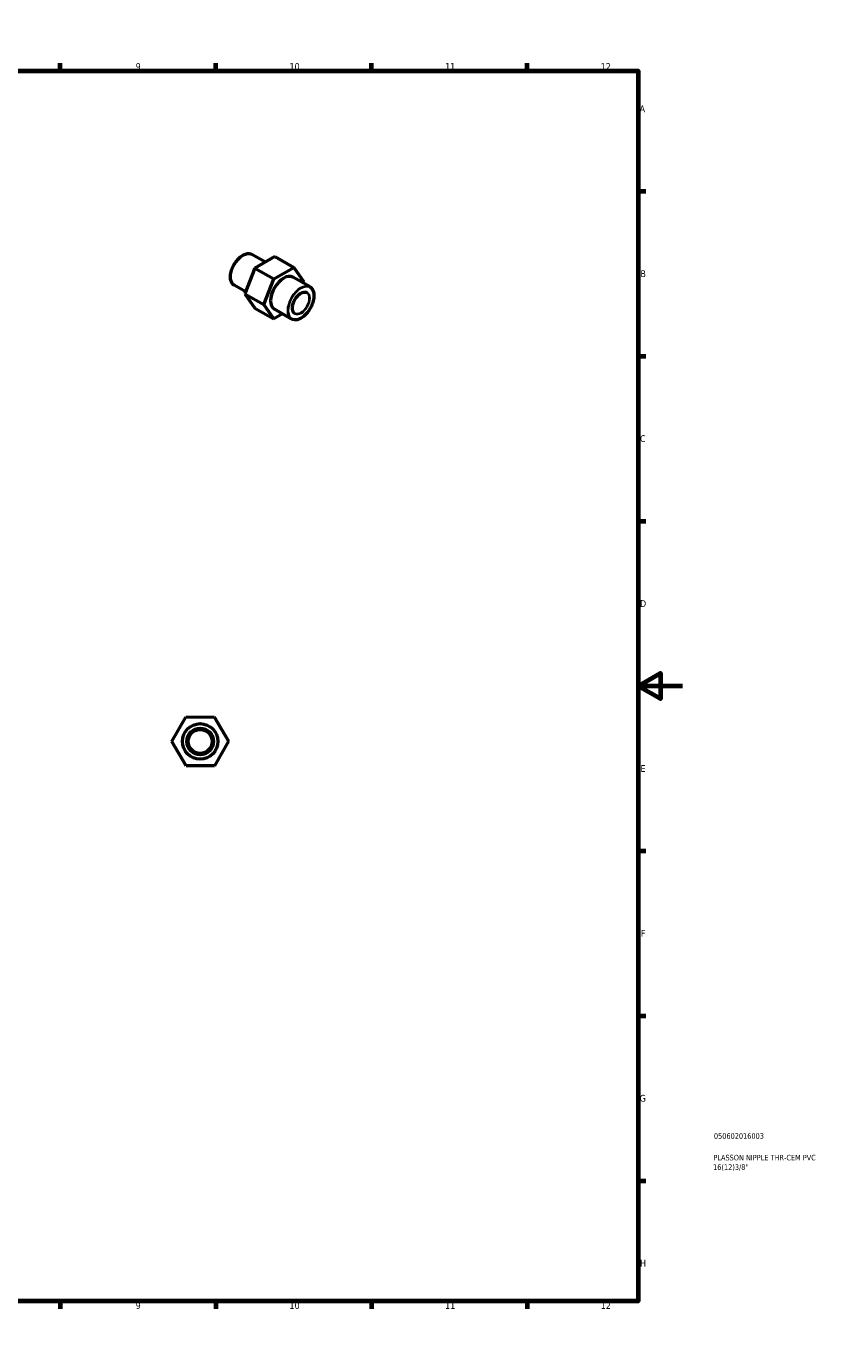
# Model space of a CAD drawing. Header units: millimetres. Extents: x 0 to 905, y -236 to 594.
# Tile 3 of 3: x 545 to 905, y 0 to 594. Entities that reach past the tile are written whole.
import ezdxf

# ---------------------------------------------------------------- set-up
doc = ezdxf.new("R2010")
doc.units = ezdxf.units.MM
for name, color, linetype, lineweight in [('Border (ANSI)', 7, 'Continuous', 70), ('Title (ISO)', 7, 'Continuous', 50), ('Visible (ANSI)', 7, 'Continuous', 50), ('Visible Narrow (ANSI)', 7, 'Continuous', 35)]:
    doc.layers.add(name, color=color, linetype=linetype, lineweight=lineweight)
doc.styles.add('Note Text (ANSI)', font='tahoma.ttf')
doc.styles.add('Note Text (ISO)', font='tahoma.ttf')

# ---------------------------------------------------------------- blocks, each defined once
blk = doc.blocks.new('Borders Default Border')
at = {"layer": 'Border (ANSI)'}
for p, q in [((70.08, 574), (70.08, 577.45)), ((140.17, 574), (140.17, 577.45)), ((210.25, 574), (210.25, 577.45)), ((280.33, 574), (280.33, 577.45)), ((350.42, 574), (350.42, 577.45)), ((490.58, 574), (490.58, 577.45)), ((560.67, 574), (560.67, 577.45)), ((630.75, 574), (630.75, 577.45)), ((700.83, 574), (700.83, 577.45)), ((770.92, 574), (770.92, 577.45)), ((20, 519.75), (16.55, 519.75)), ((821, 519.75), (824.45, 519.75)), ((20, 445.5), (16.55, 445.5)), ((821, 445.5), (824.45, 445.5)), ((20, 371.25), (16.55, 371.25)), ((821, 371.25), (824.45, 371.25)), ((20, 222.75), (16.55, 222.75)), ((821, 222.75), (824.45, 222.75)), ((20, 148.5), (16.55, 148.5)), ((821, 148.5), (824.45, 148.5)), ((20, 74.25), (16.55, 74.25)), ((821, 74.25), (824.45, 74.25)), ((70.08, 20), (70.08, 16.55)), ((140.17, 20), (140.17, 16.55)), ((210.25, 20), (210.25, 16.55)), ((280.33, 20), (280.33, 16.55)), ((350.42, 20), (350.42, 16.55)), ((490.58, 20), (490.58, 16.55)), ((560.67, 20), (560.67, 16.55)), ((630.75, 20), (630.75, 16.55)), ((700.83, 20), (700.83, 16.55)), ((770.92, 20), (770.92, 16.55))]:
    blk.add_line(p, q, dxfattribs=at)
at = {"layer": 'Border (ANSI)', "flags": 128}
for points in [[(420.5, 594), (420.5, 574), (414.73, 584), (426.27, 584), (420.5, 574)], [(20, 20), (20, 574), (821, 574), (821, 20), (20, 20)], [(0, 297), (20, 297), (10, 302.77), (10, 291.23), (20, 297)], [(841, 297), (821, 297), (831, 302.77), (831, 291.23), (821, 297)], [(420.5, 0), (420.5, 20), (414.73, 10), (426.27, 10), (420.5, 20)]]:
    blk.add_lwpolyline(points, dxfattribs=at)
at = {"layer": 'Border (ANSI)', "attachment_point": 7, "style": 'Note Text (ANSI)'}
for s, insert, char_height in [('1', (34.35, 574.4), 3.05), ('2', (104.2, 574.4), 3.05), ('3', (174.26, 574.34), 3.05), ('4', (244.23, 574.4), 3.05), ('5', (314.48, 574.34), 3.05), ('6', (384.49, 574.34), 3.05), ('7', (454.6, 574.4), 3.05), ('8', (524.63, 574.33), 3.05), ('9', (594.7, 574.34), 3.05), ('10', (663.96, 574.34), 3.048), ('11', (734.04, 574.4), 3.048), ('12', (804.13, 574.4), 3.048), ('A', (16.78, 555.35), 3.05), ('A', (821.63, 555.35), 3.05), ('B', (17.15, 481.1), 3.05), ('B', (821.99, 481.1), 3.05), ('C', (16.95, 406.8), 3.05), ('C', (821.8, 406.8), 3.05), ('D', (16.96, 332.6), 3.05), ('D', (821.81, 332.6), 3.05), ('E', (17.21, 258.35), 3.05), ('E', (822.05, 258.35), 3.05), ('F', (17.29, 184.1), 3.05), ('F', (822.14, 184.1), 3.05), ('G', (16.81, 109.79), 3.05), ('G', (821.66, 109.79), 3.05), ('H', (16.97, 35.6), 3.05), ('H', (821.81, 35.6), 3.05), ('1', (34.35, 16.55), 3.05), ('2', (104.2, 16.55), 3.05), ('3', (174.26, 16.49), 3.05), ('4', (244.23, 16.55), 3.05), ('5', (314.48, 16.49), 3.05), ('6', (384.49, 16.49), 3.05), ('7', (454.6, 16.55), 3.05), ('8', (524.63, 16.48), 3.05), ('9', (594.7, 16.49), 3.05), ('10', (663.96, 16.49), 3.048), ('11', (734.04, 16.55), 3.048), ('12', (804.13, 16.55), 3.048)]:
    blk.add_mtext(s, dxfattribs=dict(at, insert=insert, char_height=char_height))
blk = doc.blocks.new('Title Blocks ISO')
at = {"layer": 'Title (ISO)', "color": 232, "true_color": 0xca0064, "style": 'Note Text (ISO)'}
for tag, p in [('PART_NUMBER_001', (34.08, 73.13)), ('DESCRIPTION_001', (33.84, 63.4)), ('DESCRIPTION_002', (33.71, 59.12))]:
    blk.add_attdef(tag, p, '', height=2.5, dxfattribs=at)

msp = doc.modelspace()

# ---------------------------------------------------------------- linework, layer by layer
at = {"layer": 'Visible (ANSI)'}
for p, q in [((653.098, 487.867), (647.067, 491.34)), ((657.408, 490.332), (648.427, 485.197)), ((657.408, 490.332), (665.893, 485.446)), ((648.427, 485.197), (643.908, 473.62)), ((648.427, 485.197), (656.912, 480.31)), ((656.912, 480.31), (665.893, 485.446)), ((665.893, 485.446), (670.356, 479.004)), ((644.251, 474.499), (639.083, 477.475)), ((652.394, 468.734), (656.912, 480.31)), ((673.226, 476.658), (665.532, 481.089)), ((670.356, 479.004), (670.135, 478.438)), ((643.908, 473.62), (652.394, 468.734)), ((643.908, 473.62), (648.371, 467.179)), ((648.371, 467.179), (656.857, 462.293)), ((656.857, 462.293), (652.394, 468.734)), ((660.834, 464.567), (656.857, 462.293)), ((664.911, 462.219), (657.218, 466.65)), ((611.044, 272.005), (617.356, 283.027)), ((617.356, 283.027), (630.057, 283.072)), ((630.057, 283.072), (636.447, 272.095)), ((617.433, 261.027), (611.044, 272.005)), ((636.447, 272.095), (630.135, 261.072)), ((630.135, 261.072), (617.433, 261.027))]:
    msp.add_line(p, q, dxfattribs=at)
for radius in [8, 6, 5.7, 5.4]:
    msp.add_circle((623.745, 272.05), radius, dxfattribs=at)
msp.add_ellipse((661.375, 473.869), major_axis=(-4.157, -7.22), ratio=0.5780931, start_param=3.1415927, end_param=6.2831853, dxfattribs=at)
for points, knots in [([(639.083, 477.475), (638.655, 477.721), (638.295, 478.083), (637.741, 479.005), (637.551, 479.567), (637.358, 480.84), (637.36, 481.552), (637.556, 483.048), (637.751, 483.833), (638.315, 485.393), (638.683, 486.169), (639.554, 487.636), (640.057, 488.326), (641.149, 489.552), (641.738, 490.087), (642.943, 490.949), (643.559, 491.275), (644.757, 491.68), (645.34, 491.76), (646.309, 491.67), (646.711, 491.545), (647.067, 491.34)], [3.9250571, 3.9250571, 3.9250571, 3.9250571, 4.2358412, 4.2358412, 4.5529112, 4.5529112, 4.8750113, 4.8750113, 5.1974656, 5.1974656, 5.5194939, 5.5194939, 5.8413623, 5.8413623, 6.1634433, 6.1634433, 6.4859477, 6.4859477, 6.8077257, 6.8077257, 7.0666498, 7.0666498, 7.0666498, 7.0666498]), ([(673.226, 476.658), (673.671, 476.402), (674.046, 476.025), (674.622, 475.065), (674.821, 474.479), (675.02, 473.153), (675.019, 472.412), (674.814, 470.853), (674.61, 470.037), (674.023, 468.412), (673.64, 467.603), (672.732, 466.076), (672.208, 465.358), (671.071, 464.081), (670.458, 463.524), (669.204, 462.627), (668.562, 462.288), (667.315, 461.866), (666.709, 461.783), (665.7, 461.876), (665.282, 462.006), (664.911, 462.219)], [0.7834645, 0.7834645, 0.7834645, 0.7834645, 1.0946018, 1.0946018, 1.4117999, 1.4117999, 1.7338208, 1.7338208, 2.0561766, 2.0561766, 2.3781232, 2.3781232, 2.6999166, 2.6999166, 3.0219144, 3.0219144, 3.3443189, 3.3443189, 3.6660287, 3.6660287, 3.9250571, 3.9250571, 3.9250571, 3.9250571]), ([(666.374, 464.759), (666.085, 464.926), (665.844, 465.176), (665.488, 465.818), (665.37, 466.204), (665.265, 467.072), (665.277, 467.55), (665.427, 468.556), (665.566, 469.083), (665.959, 470.132), (666.212, 470.654), (666.809, 471.64), (667.152, 472.103), (667.89, 472.923), (668.286, 473.279), (669.088, 473.849), (669.495, 474.063), (670.276, 474.329), (670.651, 474.381), (671.275, 474.33), (671.534, 474.25), (671.763, 474.118)], [3.9250571, 3.9250571, 3.9250571, 3.9250571, 4.2600455, 4.2600455, 4.583107, 4.583107, 4.8996668, 4.8996668, 5.2161348, 5.2161348, 5.5332313, 5.5332313, 5.850533, 5.850533, 6.1675067, 6.1675067, 6.4838334, 6.4838334, 6.8009773, 6.8009773, 7.0666498, 7.0666498, 7.0666498, 7.0666498])]:
    msp.add_open_spline(points, degree=3, knots=knots, dxfattribs=at)
at = {"layer": 'Visible Narrow (ANSI)'}
for radius in [7.88, 6.12]:
    msp.add_circle((623.745, 272.05), radius, dxfattribs=at)
for centre, major_axis, start_param, end_param in [((643.075, 484.407), (-3.992, -6.933), 3.1415927, 6.2831853), ((669.068, 469.439), (4.157, 7.22), 0, 3.1415926), ((669.068, 469.439), (2.695, 4.68), 3.1415927, 6.2831853)]:
    msp.add_ellipse(centre, major_axis=major_axis, ratio=0.5780931, start_param=start_param, end_param=end_param, dxfattribs=at)
for major_axis in [(-4.098, -7.116), (-2.755, -4.784)]:
    msp.add_ellipse((669.153, 469.39), major_axis=major_axis, ratio=0.5780931, dxfattribs=at)

# ---------------------------------------------------------------- block references
msp.add_blockref('Borders Default Border', (0, 0))
msp.add_blockref('Title Blocks ISO', (821, 20)).add_auto_attribs({'PART_NUMBER_001': '050602016003', 'DESCRIPTION_001': 'PLASSON NIPPLE THR-CEM PVC', 'DESCRIPTION_002': '16(12)3/8"'})

doc.saveas('drawing.dxf')
